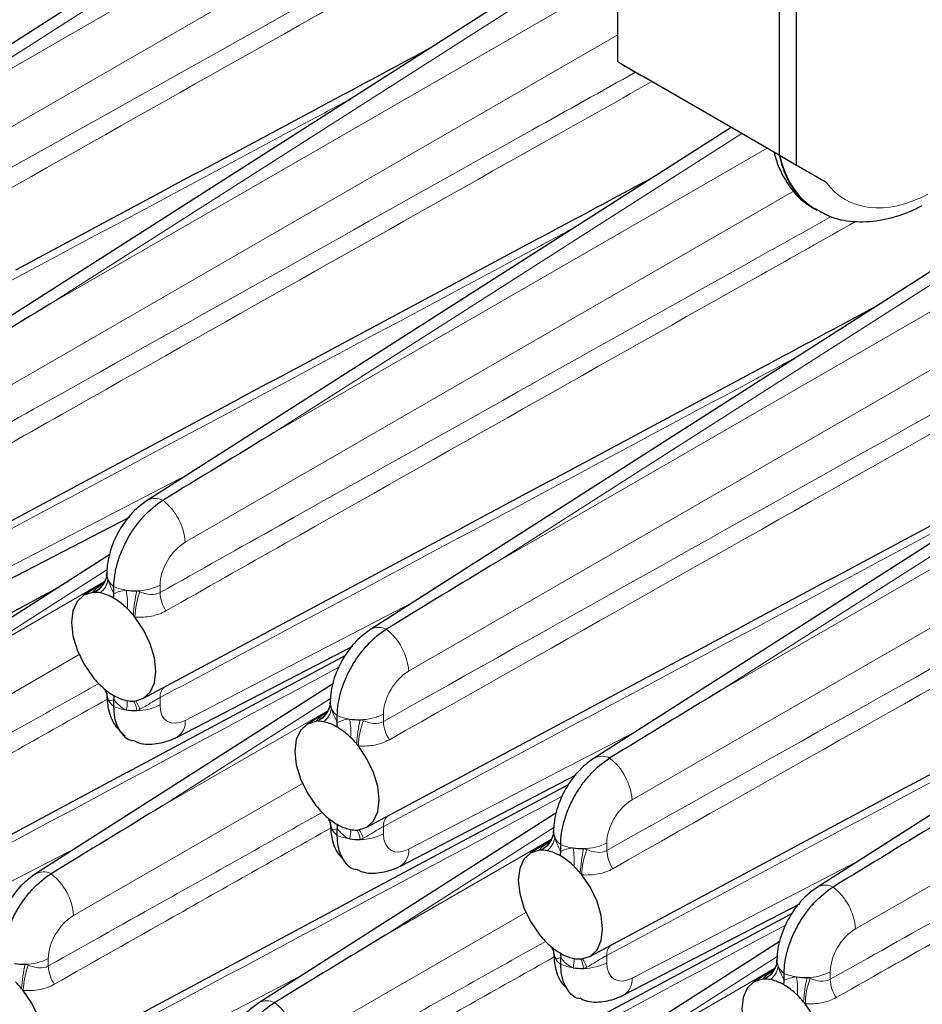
# Paper-space layout 'Blatt2' of a CAD drawing. Header units: millimetres. Extents: x 5 to 418, y 2 to 292.
# Tile 66 of 76: x 250 to 268, y 190 to 211. Entities that reach past the tile are written whole.
import ezdxf

# ---------------------------------------------------------------- set-up
doc = ezdxf.new("R2010")
doc.units = ezdxf.units.MM

psp = doc.layouts.new('Blatt2')

# ---------------------------------------------------------------- linework, layer by layer
at = {"color": 7, "linetype": 'Continuous', "lineweight": 25}
for p, q in [((255.89, 214.552), (242.805, 206.186)), ((265.79, 207.814), (265.79, 213.938)), ((265.436, 208.018), (265.436, 213.734)), ((262.042, 212.786), (247.49, 203.481)), ((262.042, 209.977), (262.042, 212.835)), ((275.695, 210.116), (256.859, 198.073)), ((262.042, 209.977), (265.436, 208.018)), ((262.042, 209.977), (262.042, 209.977)), ((265.428, 208.022), (262.573, 209.671)), ((264.418, 208.605), (252.175, 200.777)), ((265.428, 208.022), (265.444, 208.013)), ((265.436, 208.018), (265.79, 207.814)), ((265.79, 207.814), (266.414, 207.453)), ((280.38, 207.412), (261.544, 195.368)), ((266.167, 206.894), (266.218, 206.864)), ((247.399, 199.323), (254.112, 202.916)), ((282.23, 202.895), (266.228, 192.664)), ((248.117, 198.517), (251.803, 200.428)), ((252.084, 196.619), (258.796, 200.212)), ((251.394, 199.642), (245.148, 195.648)), ((251.324, 199.206), (251.326, 199.245)), ((240.809, 193.866), (250.343, 198.969)), ((251.272, 199.055), (250.834, 198.783)), ((251.291, 199.088), (251.301, 199.114)), ((251.476, 198.82), (251.476, 198.967)), ((252.801, 195.813), (256.487, 197.723)), ((251.762, 195.08), (256.324, 197.521)), ((256.769, 193.914), (263.481, 197.507)), ((256.079, 196.937), (249.832, 192.943)), ((251.476, 196.454), (251.476, 196.601)), ((256.009, 196.501), (256.011, 196.54)), ((255.957, 196.351), (255.519, 196.079)), ((255.975, 196.384), (255.986, 196.409)), ((256.161, 196.116), (256.161, 196.263)), ((245.057, 191.489), (251.769, 195.082)), ((257.486, 193.108), (261.172, 195.019)), ((256.447, 192.375), (261.009, 194.817)), ((261.453, 191.21), (268.165, 194.803)), ((260.763, 194.233), (254.517, 190.239)), ((256.161, 193.75), (256.161, 193.897)), ((260.693, 193.797), (260.695, 193.836)), ((260.641, 193.646), (260.203, 193.375)), ((260.66, 193.68), (260.671, 193.705)), ((260.845, 193.412), (260.845, 193.558)), ((249.742, 188.785), (256.454, 192.378)), ((261.132, 189.671), (265.693, 192.113)), ((262.171, 190.404), (265.856, 192.314)), ((265.448, 191.528), (259.201, 187.535)), ((260.845, 191.045), (260.845, 191.192)), ((265.378, 191.093), (265.38, 191.131)), ((265.326, 190.942), (264.888, 190.67)), ((265.345, 190.975), (265.355, 191.001)), ((265.53, 190.707), (265.53, 190.854))]:
    psp.add_line(p, q, dxfattribs=at)
at = {"color": 7, "linetype": 'Continuous', "lineweight": 18}
for p, q in [((255.89, 214.275), (245.47, 207.612)), ((245.47, 207.612), (255.89, 213.628)), ((256.43, 212.715), (243.603, 205.31)), ((262.042, 212.509), (250.155, 204.908)), ((250.155, 204.908), (262.042, 211.77)), ((262.042, 210.546), (248.288, 202.606)), ((276.085, 210.089), (259.524, 199.499)), ((259.524, 199.499), (276.976, 209.574)), ((277.506, 208.656), (257.657, 197.197)), ((264.646, 208.474), (254.839, 202.204)), ((254.839, 202.204), (265.173, 208.169)), ((265.739, 207.272), (252.973, 199.902)), ((280.77, 207.384), (264.208, 196.795)), ((264.208, 196.795), (281.661, 206.87)), ((282.191, 205.952), (262.342, 194.493)), ((248.288, 198.869), (253.053, 201.339)), ((282.23, 200.566), (267.026, 191.789)), ((251.33, 199.323), (247.812, 197.074)), ((247.812, 197.074), (251.281, 199.077)), ((252.443, 198.999), (252.443, 198.845)), ((252.973, 196.164), (257.738, 198.635)), ((250.745, 197.543), (245.946, 194.772)), ((252.443, 196.641), (252.443, 196.486)), ((256.015, 196.619), (252.497, 194.37)), ((252.497, 194.37), (255.966, 196.372)), ((257.127, 196.295), (257.127, 196.14)), ((257.657, 193.46), (262.423, 195.93)), ((255.43, 194.839), (250.63, 192.068)), ((257.127, 193.937), (257.127, 193.782)), ((260.699, 193.915), (257.181, 191.665)), ((257.181, 191.665), (260.65, 193.668)), ((261.812, 193.591), (261.812, 193.436)), ((245.946, 191.035), (250.711, 193.505)), ((262.342, 190.756), (267.107, 193.226)), ((260.114, 192.134), (255.315, 189.364)), ((250.1, 191.165), (250.1, 191.011)), ((261.812, 191.232), (261.812, 191.078)), ((265.384, 191.21), (261.866, 188.961)), ((261.866, 188.961), (265.335, 190.963)), ((266.496, 190.886), (266.496, 190.731)), ((250.63, 188.331), (255.396, 190.801))]:
    psp.add_line(p, q, dxfattribs=at)
at = {"color": 7, "linetype": 'Continuous', "lineweight": 25, "flags": 128}
for points in [[(251.024, 198.846), (250.843, 198.788), (250.704, 198.658), (250.617, 198.463), (250.587, 198.218), (250.617, 197.938), (250.704, 197.643), (250.843, 197.352), (251.024, 197.085)], [(251.917, 196.569), (252.099, 196.627), (252.238, 196.757), (252.325, 196.952), (252.355, 197.197), (252.325, 197.477), (252.238, 197.772), (252.099, 198.063), (251.917, 198.33)], [(255.708, 196.142), (255.527, 196.084), (255.388, 195.953), (255.301, 195.759), (255.271, 195.513), (255.301, 195.234), (255.388, 194.938), (255.527, 194.647), (255.708, 194.38)], [(256.602, 193.865), (256.783, 193.922), (256.922, 194.053), (257.009, 194.248), (257.039, 194.493), (257.009, 194.773), (256.922, 195.068), (256.783, 195.359), (256.602, 195.626)], [(260.393, 193.437), (260.212, 193.38), (260.073, 193.249), (259.986, 193.055), (259.956, 192.809), (259.986, 192.529), (260.073, 192.234), (260.212, 191.943), (260.393, 191.676)], [(261.287, 191.16), (261.468, 191.218), (261.607, 191.349), (261.694, 191.543), (261.724, 191.789), (261.694, 192.068), (261.607, 192.364), (261.468, 192.655), (261.287, 192.922)], [(265.078, 190.733), (264.896, 190.675), (264.758, 190.545), (264.67, 190.35), (264.641, 190.105), (264.67, 189.825), (264.758, 189.53), (264.896, 189.239), (265.078, 188.972)], [(249.575, 188.735), (249.756, 188.793), (249.895, 188.923), (249.982, 189.118), (250.012, 189.363), (249.982, 189.643), (249.895, 189.939), (249.756, 190.229), (249.575, 190.496)], [(265.971, 188.456), (266.152, 188.514), (266.291, 188.644), (266.379, 188.839), (266.408, 189.084), (266.379, 189.364), (266.291, 189.659), (266.152, 189.95), (265.971, 190.217)]]:
    psp.add_lwpolyline(points, dxfattribs=at)
at = {"color": 7, "linetype": 'Continuous', "lineweight": 18}
for centre, radius, start, end in [((252.341, 200.47), 0.349, 62.4671, 118.42), ((251.749, 199.811), 1.227, 4.2326, 52.1425), ((250.881, 199.258), 0.446, 293.3444, 353.2394), ((250.87, 199.284), 0.464, 289.3953, 335.0397), ((250.943, 199.169), 0.411, 306.2808, 352.5883), ((251.716, 199.296), 0.407, 206.1666, 233.8725), ((251.887, 199.937), 1.053, 247.0411, 261.6921), ((251.95, 199.962), 1.081, 270.3271, 297.0844), ((250.266, 198.623), 1.494, 355.6368, 10.4645), ((255.103, 198.171), 3.225, 167.2825, 176.4275), ((253.538, 198.284), 1.621, 159.1818, 178.3647), ((253.209, 198.882), 0.767, 182.8059, 213.2752), ((257.025, 197.766), 0.349, 62.4671, 118.42), ((256.434, 197.107), 1.227, 4.2325, 52.1426), ((250.957, 196.586), 0.394, 2.5171, 31.8565), ((252.705, 196.663), 0.263, 133.7728, 184.8445), ((251.716, 196.783), 0.407, 206.1666, 233.8725), ((251.887, 197.424), 1.053, 247.0411, 261.6921), ((251.246, 196.532), 0.511, 342.9336, 5.0683), ((251.319, 196.278), 0.644, 8.0473, 26.7199), ((251.202, 196.098), 0.872, 19.8709, 32.8359), ((251.95, 197.449), 1.081, 270.3271, 297.0844), ((255.565, 196.554), 0.446, 293.3446, 353.2393), ((255.554, 196.58), 0.464, 289.3952, 335.04), ((255.628, 196.465), 0.411, 306.2807, 352.5883), ((256.4, 196.591), 0.407, 206.1667, 233.8725), ((256.571, 197.232), 1.053, 247.0411, 261.6922), ((256.635, 197.258), 1.081, 270.327, 297.0844), ((252.59, 196.133), 0.384, 303.4375, 4.6982), ((254.95, 195.919), 1.494, 355.6367, 10.4646), ((259.787, 195.466), 3.225, 167.2826, 176.4275), ((258.223, 195.58), 1.621, 159.182, 178.3646), ((257.893, 196.178), 0.767, 182.8058, 213.2753), ((261.71, 195.062), 0.349, 62.4671, 118.42), ((261.118, 194.403), 1.227, 4.2325, 52.1425), ((255.642, 193.882), 0.394, 2.5173, 31.8561), ((257.39, 193.959), 0.263, 133.7722, 184.8451), ((256.4, 194.079), 0.407, 206.1667, 233.8725), ((255.93, 193.828), 0.511, 342.9335, 5.0684), ((256.003, 193.573), 0.644, 8.0475, 26.7195), ((255.887, 193.394), 0.872, 19.8691, 32.8376), ((256.635, 194.745), 1.081, 270.327, 297.0844), ((260.25, 193.85), 0.446, 293.3446, 353.2393), ((256.571, 194.719), 1.053, 247.0411, 261.6922), ((260.239, 193.876), 0.464, 289.3951, 335.04), ((260.312, 193.761), 0.411, 306.2806, 352.5883), ((261.085, 193.887), 0.407, 206.1667, 233.8725), ((261.256, 194.528), 1.053, 247.041, 261.6922), ((261.319, 194.553), 1.081, 270.3271, 297.0844), ((257.275, 193.429), 0.384, 303.4371, 4.6985), ((259.635, 193.215), 1.494, 355.6367, 10.4646), ((264.472, 192.762), 3.225, 167.2826, 176.4275), ((262.907, 192.875), 1.621, 159.1819, 178.3646), ((262.578, 193.473), 0.767, 182.8058, 213.2753), ((249.998, 192.636), 0.349, 62.4699, 118.4172), ((249.407, 191.977), 1.227, 4.2334, 52.1417), ((266.395, 192.357), 0.349, 62.467, 118.4201), ((265.803, 191.698), 1.227, 4.2325, 52.1426), ((260.327, 191.177), 0.394, 2.5173, 31.8562), ((262.074, 191.255), 0.263, 133.7728, 184.8447), ((249.608, 192.128), 1.081, 270.327, 297.0843), ((261.085, 191.374), 0.407, 206.1667, 233.8725), ((260.615, 191.123), 0.511, 342.9334, 5.0684), ((260.688, 190.869), 0.644, 8.0469, 26.7201), ((260.572, 190.69), 0.872, 19.8695, 32.8372), ((261.319, 192.04), 1.081, 270.3271, 297.0844), ((264.935, 191.145), 0.446, 293.3445, 353.2394), ((252.761, 190.337), 3.226, 167.283, 176.4273), ((251.196, 190.45), 1.621, 159.1818, 178.3648), ((250.867, 191.048), 0.767, 182.8053, 213.2763), ((261.256, 192.015), 1.053, 247.041, 261.6922), ((264.923, 191.171), 0.464, 289.3951, 335.0399), ((264.997, 191.056), 0.411, 306.2806, 352.5884), ((265.77, 191.183), 0.407, 206.1667, 233.8724), ((266.004, 191.849), 1.081, 270.3271, 297.0843), ((261.959, 190.724), 0.384, 303.4372, 4.6984), ((265.94, 191.823), 1.053, 247.041, 261.6922), ((264.32, 190.51), 1.494, 355.6366, 10.4647), ((269.156, 190.058), 3.225, 167.2825, 176.4275), ((267.592, 190.171), 1.621, 159.1819, 178.3646), ((267.263, 190.769), 0.767, 182.8058, 213.2753), ((254.683, 189.932), 0.349, 62.47, 118.4171), ((254.092, 189.273), 1.227, 4.2333, 52.1417)]:
    psp.add_arc(centre, radius, start, end, dxfattribs=at)
at = {"color": 7, "linetype": 'Continuous', "lineweight": 25}
for centre, radius, start, end in [((251.588, 199.228), 0.262, 176.3394, 205.1683), ((251.075, 198.329), 0.52, 91.8911, 95.6252), ((251.075, 198.249), 0.599, 79.2606, 91.6167), ((251.019, 197.988), 0.866, 62.017, 78.8294), ((251.926, 200.159), 1.278, 261.3875, 271.3691), ((250.695, 197.427), 1.515, 45.5928, 57.1613), ((250.449, 197.166), 1.874, 40.0479, 45.8228), ((250.333, 197.067), 2.026, 38.5807, 40.0889), ((252.603, 198.345), 2.02, 218.5824, 220.0949), ((252.492, 198.249), 1.873, 220.0461, 225.8222), ((252.247, 197.988), 1.516, 225.5955, 237.1585), ((251.588, 196.715), 0.262, 176.3394, 205.1683), ((251.923, 197.427), 0.867, 242.0209, 258.8254), ((251.867, 197.166), 0.599, 259.2611, 271.6219), ((251.867, 197.084), 0.518, 271.8718, 275.6227), ((256.272, 196.523), 0.262, 176.3398, 205.1678), ((251.926, 197.646), 1.278, 261.3875, 271.3691), ((255.759, 195.625), 0.52, 91.8895, 95.6262), ((255.759, 195.545), 0.599, 79.2605, 91.6169), ((255.703, 195.284), 0.866, 62.0169, 78.8294), ((256.61, 197.454), 1.278, 261.3874, 271.3693), ((255.379, 194.723), 1.515, 45.5928, 57.1612), ((255.134, 194.462), 1.874, 40.048, 45.8227), ((255.017, 194.362), 2.027, 38.5809, 40.0884), ((257.287, 195.64), 2.019, 218.582, 220.0955), ((257.176, 195.545), 1.873, 220.046, 225.8222), ((256.932, 195.284), 1.516, 225.5955, 237.1585), ((256.272, 194.01), 0.262, 176.3398, 205.1678), ((256.608, 194.723), 0.867, 242.0209, 258.8254), ((256.551, 194.461), 0.599, 259.2612, 271.6216), ((256.551, 194.38), 0.518, 271.873, 275.6222), ((260.957, 193.819), 0.262, 176.3397, 205.1678), ((256.61, 194.941), 1.278, 261.3874, 271.3693), ((260.444, 192.92), 0.52, 91.8896, 95.6258), ((260.444, 192.841), 0.599, 79.2605, 91.6169), ((260.388, 192.58), 0.866, 62.0169, 78.8294), ((261.295, 194.75), 1.278, 261.3874, 271.3693), ((260.064, 192.019), 1.515, 45.5928, 57.1612), ((259.818, 191.757), 1.874, 40.048, 45.8227), ((259.702, 191.658), 2.027, 38.5808, 40.0885), ((261.972, 192.935), 2.019, 218.5821, 220.0955), ((261.861, 192.84), 1.873, 220.046, 225.8222), ((261.616, 192.58), 1.516, 225.5955, 237.1585), ((260.957, 191.306), 0.262, 176.3397, 205.1678), ((261.292, 192.018), 0.867, 242.0209, 258.8254), ((261.236, 191.757), 0.599, 259.2612, 271.6216), ((261.236, 191.676), 0.518, 271.8726, 275.6222), ((265.641, 191.115), 0.262, 176.3395, 205.1679), ((249.584, 192.325), 1.278, 261.3874, 271.3694), ((261.295, 192.237), 1.278, 261.3874, 271.3693), ((248.107, 189.332), 1.873, 40.0458, 45.8223), ((265.129, 190.216), 0.52, 91.8899, 95.6257), ((265.128, 190.136), 0.599, 79.2605, 91.6169), ((265.072, 189.875), 0.866, 62.0169, 78.8294), ((265.98, 192.046), 1.278, 261.3874, 271.3692), ((247.999, 189.239), 2.017, 38.5816, 40.0968), ((264.748, 189.314), 1.515, 45.5927, 57.1613), ((264.503, 189.053), 1.874, 40.048, 45.8227), ((264.387, 188.953), 2.027, 38.5807, 40.0886)]:
    psp.add_arc(centre, radius, start, end, dxfattribs=at)
for centre, major_axis, ratio, start_param, end_param in [((262.018, 209.991), (0.767, -0.443), 0.000069, 4.743548, 5.520053), ((268.121, 210.384), (1.933, 3.503), 0.564012, 2.571941, 3.130655), ((250.168, 204.304), (20.258, 12.315), 0.022083, 1.558058, 1.673678), ((254.853, 201.599), (20.258, 12.315), 0.022083, 1.558058, 1.673678), ((259.538, 198.895), (20.258, 12.315), 0.022083, 1.558058, 1.673678), ((264.222, 196.191), (20.258, 12.315), 0.022083, 1.558058, 1.673678), ((252.511, 193.766), (20.258, 12.315), 0.022083, 1.558058, 1.673678), ((268.907, 193.486), (20.258, 12.315), 0.022083, 1.558058, 1.673678), ((257.195, 191.061), (20.258, 12.315), 0.022083, 1.558058, 1.673678)]:
    psp.add_ellipse(centre, major_axis=major_axis, ratio=ratio, start_param=start_param, end_param=end_param, dxfattribs=at)
at = {"color": 7, "linetype": 'Continuous', "lineweight": 18}
for centre, major_axis, ratio, start_param, end_param in [((268.263, 210.302), (2.07, 3.423), 0.590448, 2.594866, 3.132126), ((268.608, 210.092), (1.82, 2.989), 0.592292, 2.896792, 3.914523), ((252.987, 199.297), (0.39, 0.641), 0.592292, 0.825291, 2.369907), ((257.671, 196.593), (0.39, 0.641), 0.592292, 0.825291, 2.369907), ((252.987, 196.784), (0.39, 0.641), 0.592292, 2.369907, 3.914523), ((262.356, 193.889), (0.39, 0.641), 0.592292, 0.825291, 2.369907), ((257.671, 194.08), (0.39, 0.641), 0.592292, 2.369907, 3.914523), ((250.644, 191.463), (0.39, 0.641), 0.592292, 0.825291, 2.369907), ((267.041, 191.184), (0.39, 0.641), 0.592292, 0.825291, 2.369907), ((262.356, 191.376), (0.39, 0.641), 0.592292, 2.369907, 3.914523)]:
    psp.add_ellipse(centre, major_axis=major_axis, ratio=ratio, start_param=start_param, end_param=end_param, dxfattribs=at)
for points, knots in [([(243.073, 204.253), (243.907, 204.721), (248.075, 207.061), (252.762, 209.688), (256.616, 211.843), (257.136, 212.134)], [0, 0, 0, 0, 0.177825, 0.889126, 1, 1, 1, 1]), ([(257.57, 211.986), (256.939, 211.631), (252.978, 209.403), (248.187, 206.697), (244.03, 204.341), (243.198, 203.87)], [0, 0, 0, 0, 0.131671, 0.826335, 1, 1, 1, 1]), ([(247.758, 201.549), (248.592, 202.017), (252.759, 204.356), (257.645, 207.095), (261.697, 209.361), (262.415, 209.762)], [0, 0, 0, 0, 0.1706185, 0.8530926, 1, 1, 1, 1]), ([(262.757, 209.564), (261.958, 209.115), (257.83, 206.793), (252.872, 203.992), (248.714, 201.637), (247.883, 201.165)], [0, 0, 0, 0, 0.160992, 0.832199, 1, 1, 1, 1]), ([(256.433, 209.2), (256.148, 209.046), (252.528, 207.105), (248.075, 204.722), (243.907, 202.495), (243.073, 202.05)], [0, 0, 0, 0, 0.064099, 0.81282, 1, 1, 1, 1]), ([(252.443, 198.845), (253.276, 199.312), (257.444, 201.652), (262.135, 204.281), (265.992, 206.438), (266.515, 206.731)], [0, 0, 0, 0, 0.177707, 0.888535, 1, 1, 1, 1]), ([(267.03, 206.629), (266.369, 206.257), (262.377, 204.012), (257.557, 201.288), (253.399, 198.932), (252.567, 198.461)], [0, 0, 0, 0, 0.137172, 0.827435, 1, 1, 1, 1]), ([(261.118, 206.495), (260.832, 206.342), (257.213, 204.4), (252.759, 202.018), (248.592, 199.791), (247.758, 199.345)], [0, 0, 0, 0, 0.064099, 0.81282, 1, 1, 1, 1]), ([(265.802, 203.791), (265.517, 203.638), (261.897, 201.696), (257.444, 199.313), (253.276, 197.086), (252.443, 196.641)], [0, 0, 0, 0, 0.064099, 0.81282, 1, 1, 1, 1]), ([(270.487, 201.087), (270.201, 200.933), (266.582, 198.992), (262.128, 196.609), (257.961, 194.382), (257.127, 193.937)], [0, 0, 0, 0, 0.064099, 0.81282, 1, 1, 1, 1]), ([(266.496, 190.731), (267.33, 191.199), (271.498, 193.539), (276.982, 196.613), (281.633, 199.213), (282.949, 199.949)], [0, 0, 0, 0, 0.151993, 0.759965, 1, 1, 1, 1]), ([(283.016, 199.603), (281.71, 198.868), (277.075, 196.261), (271.61, 193.175), (267.453, 190.819), (266.621, 190.348)], [0, 0, 0, 0, 0.238793, 0.847759, 1, 1, 1, 1]), ([(251.024, 198.846), (251.03, 198.853), (251.068, 198.898), (251.135, 198.955), (251.231, 199.017), (251.256, 199.032)], [0, 0, 0, 0, 0.11985, 0.776492, 1, 1, 1, 1]), ([(252.023, 198.86), (252.096, 198.832), (252.168, 198.811), (252.31, 198.799), (252.381, 198.809), (252.443, 198.845)], [0, 0, 0, 0, 0.5, 0.5, 1, 1, 1, 1]), ([(252.567, 198.461), (252.474, 198.408), (252.372, 198.372), (252.153, 198.33), (252.037, 198.324), (251.917, 198.33)], [0, 0, 0, 0, 0.5, 0.5, 1, 1, 1, 1]), ([(275.172, 198.382), (274.886, 198.229), (271.266, 196.287), (266.813, 193.905), (262.645, 191.678), (261.812, 191.232)], [0, 0, 0, 0, 0.064099, 0.81282, 1, 1, 1, 1]), ([(256.206, 197.285), (253.443, 195.805), (249.846, 193.879), (246.249, 191.957), (245.416, 191.511)], [0, 0, 0, 0, 0.768249, 1, 1, 1, 1]), ([(245.416, 193.715), (246.249, 194.183), (248.163, 195.258), (250.078, 196.33), (251.158, 196.935)], [0, 0, 0, 0, 0.435452, 1, 1, 1, 1]), ([(251.337, 196.609), (250.236, 195.988), (248.303, 194.898), (246.372, 193.803), (245.541, 193.332)], [0, 0, 0, 0, 0.569523, 1, 1, 1, 1]), ([(252.443, 196.641), (252.412, 196.625), (252.379, 196.606), (252.311, 196.566), (252.275, 196.544), (252.168, 196.478), (252.096, 196.434), (252.023, 196.395)], [0, 0, 0, 0, 0.25, 0.25, 0.5, 0.5, 1, 1, 1, 1]), ([(255.708, 196.142), (255.714, 196.149), (255.753, 196.194), (255.819, 196.25), (255.916, 196.312), (255.94, 196.328)], [0, 0, 0, 0, 0.11985, 0.776492, 1, 1, 1, 1]), ([(256.707, 196.156), (256.78, 196.128), (256.852, 196.107), (256.995, 196.095), (257.065, 196.105), (257.127, 196.14)], [0, 0, 0, 0, 0.5, 0.5, 1, 1, 1, 1]), ([(257.252, 195.757), (257.158, 195.704), (257.056, 195.668), (256.837, 195.625), (256.722, 195.62), (256.602, 195.626)], [0, 0, 0, 0, 0.5, 0.5, 1, 1, 1, 1]), ([(279.856, 195.678), (279.571, 195.525), (275.951, 193.583), (271.498, 191.2), (267.33, 188.973), (266.496, 188.528)], [0, 0, 0, 0, 0.064099, 0.81282, 1, 1, 1, 1]), ([(260.891, 194.581), (258.127, 193.101), (254.531, 191.174), (250.934, 189.252), (250.1, 188.807)], [0, 0, 0, 0, 0.768249, 1, 1, 1, 1]), ([(250.1, 191.011), (250.934, 191.479), (252.848, 192.553), (254.762, 193.626), (255.843, 194.231)], [0, 0, 0, 0, 0.435452, 1, 1, 1, 1]), ([(256.022, 193.905), (254.921, 193.284), (252.988, 192.193), (251.057, 191.099), (250.225, 190.627)], [0, 0, 0, 0, 0.569523, 1, 1, 1, 1]), ([(257.127, 193.937), (257.096, 193.92), (257.064, 193.902), (256.995, 193.861), (256.959, 193.839), (256.852, 193.773), (256.78, 193.729), (256.707, 193.69)], [0, 0, 0, 0, 0.25, 0.25, 0.5, 0.5, 1, 1, 1, 1]), ([(260.393, 193.437), (260.399, 193.444), (260.437, 193.49), (260.504, 193.546), (260.6, 193.608), (260.625, 193.624)], [0, 0, 0, 0, 0.119849, 0.776492, 1, 1, 1, 1]), ([(261.392, 193.452), (261.465, 193.424), (261.537, 193.402), (261.68, 193.39), (261.75, 193.401), (261.812, 193.436)], [0, 0, 0, 0, 0.5, 0.5, 1, 1, 1, 1]), ([(261.937, 193.052), (261.843, 192.999), (261.741, 192.963), (261.522, 192.921), (261.406, 192.915), (261.287, 192.922)], [0, 0, 0, 0, 0.5, 0.5, 1, 1, 1, 1]), ([(265.575, 191.876), (262.812, 190.396), (259.215, 188.47), (255.618, 186.548), (254.785, 186.103)], [0, 0, 0, 0, 0.7682486, 1, 1, 1, 1]), ([(254.785, 188.306), (255.618, 188.774), (257.533, 189.849), (259.447, 190.921), (260.528, 191.527)], [0, 0, 0, 0, 0.435452, 1, 1, 1, 1]), ([(260.706, 191.201), (259.606, 190.58), (257.673, 189.489), (255.741, 188.394), (254.91, 187.923)], [0, 0, 0, 0, 0.569523, 1, 1, 1, 1]), ([(261.812, 191.232), (261.781, 191.216), (261.748, 191.198), (261.68, 191.157), (261.644, 191.135), (261.537, 191.069), (261.465, 191.025), (261.392, 190.986)], [0, 0, 0, 0, 0.25, 0.25, 0.5, 0.5, 1, 1, 1, 1]), ([(249.68, 191.026), (249.754, 190.998), (249.825, 190.977), (249.968, 190.965), (250.039, 190.975), (250.1, 191.011)], [0, 0, 0, 0, 0.5, 0.5, 1, 1, 1, 1]), ([(265.078, 190.733), (265.084, 190.74), (265.122, 190.785), (265.189, 190.841), (265.285, 190.903), (265.309, 190.919)], [0, 0, 0, 0, 0.119849, 0.776492, 1, 1, 1, 1]), ([(266.076, 190.747), (266.15, 190.719), (266.221, 190.698), (266.364, 190.686), (266.435, 190.696), (266.496, 190.731)], [0, 0, 0, 0, 0.5, 0.5, 1, 1, 1, 1]), ([(250.225, 190.627), (250.132, 190.574), (250.03, 190.538), (249.81, 190.496), (249.695, 190.49), (249.575, 190.496)], [0, 0, 0, 0, 0.5, 0.5, 1, 1, 1, 1]), ([(266.621, 190.348), (266.528, 190.295), (266.426, 190.259), (266.206, 190.217), (266.091, 190.211), (265.971, 190.217)], [0, 0, 0, 0, 0.5, 0.5, 1, 1, 1, 1])]:
    psp.add_open_spline(points, degree=3, knots=knots, dxfattribs=at)
at = {"color": 7, "linetype": 'Continuous', "lineweight": 25}
for points, knots in [([(249.42, 205.618), (251.505, 206.733), (254.4, 208.282), (257.298, 209.836), (258.108, 210.271)], [0, 0, 0, 0, 0.72017, 1, 1, 1, 1]), ([(265.319, 208.085), (265.334, 208.025), (265.402, 207.764), (265.609, 207.396), (265.856, 207.085), (266.027, 206.994), (266.055, 206.979)], [0, 0, 0, 0, 0.129249, 0.55871, 0.927354, 1, 1, 1, 1]), ([(265.444, 208.013), (265.487, 207.988), (265.539, 207.958), (265.644, 207.898), (265.695, 207.868), (265.842, 207.783), (265.928, 207.733), (266.086, 207.643), (266.156, 207.602), (266.29, 207.525), (266.353, 207.488), (266.414, 207.453)], [0, 0, 0, 0, 0.125, 0.125, 0.25, 0.25, 0.5, 0.5, 0.75, 0.75, 1, 1, 1, 1]), ([(254.105, 202.914), (256.19, 204.029), (259.085, 205.578), (261.982, 207.132), (262.793, 207.566)], [0, 0, 0, 0, 0.72017, 1, 1, 1, 1]), ([(266.171, 206.909), (266.287, 206.84), (266.553, 206.683), (267.047, 206.605), (267.605, 206.647), (268.072, 206.79), (268.346, 206.925), (268.427, 206.965)], [0, 0, 0, 0, 0.180818, 0.413997, 0.650387, 0.895953, 1, 1, 1, 1]), ([(258.789, 200.209), (260.874, 201.325), (263.769, 202.873), (266.667, 204.427), (267.478, 204.862)], [0, 0, 0, 0, 0.7201705, 1, 1, 1, 1]), ([(263.474, 197.505), (265.559, 198.62), (268.454, 200.169), (271.351, 201.723), (272.162, 202.158)], [0, 0, 0, 0, 0.72017, 1, 1, 1, 1]), ([(252.175, 200.777), (252.098, 200.722), (251.9, 200.579), (251.633, 200.253), (251.417, 199.822), (251.333, 199.468), (251.327, 199.273), (251.326, 199.227)], [0, 0, 0, 0, 0.159012, 0.411873, 0.670951, 0.921518, 1, 1, 1, 1]), ([(251.476, 198.967), (251.476, 199.046), (251.483, 199.128), (251.508, 199.296), (251.528, 199.383), (251.579, 199.558), (251.61, 199.645), (251.684, 199.819), (251.727, 199.906), (251.822, 200.073), (251.873, 200.153), (251.985, 200.307), (252.045, 200.381), (252.23, 200.582), (252.365, 200.696), (252.502, 200.78)], [0, 0, 0, 0, 0.125, 0.125, 0.25, 0.25, 0.375, 0.375, 0.5, 0.5, 0.625, 0.625, 0.75, 0.75, 1, 1, 1, 1]), ([(268.159, 194.8), (270.243, 195.916), (273.139, 197.465), (276.036, 199.019), (276.847, 199.453)], [0, 0, 0, 0, 0.72017, 1, 1, 1, 1]), ([(251.325, 199.223), (251.324, 199.207), (251.322, 199.17), (251.301, 199.119), (251.288, 199.09)], [0, 0, 0, 0, 0.4160182, 1, 1, 1, 1]), ([(251.293, 199.115), (251.288, 199.096), (251.275, 199.045), (251.242, 199.015), (251.245, 199.017), (251.245, 199.018)], [0, 0, 0, 0, 0.298916, 0.777575, 1, 1, 1, 1]), ([(256.859, 198.073), (256.783, 198.017), (256.584, 197.874), (256.318, 197.548), (256.101, 197.117), (256.017, 196.764), (256.012, 196.569), (256.01, 196.523)], [0, 0, 0, 0, 0.159012, 0.411873, 0.670951, 0.921518, 1, 1, 1, 1]), ([(256.161, 196.263), (256.161, 196.342), (256.167, 196.423), (256.193, 196.591), (256.212, 196.679), (256.264, 196.854), (256.295, 196.941), (256.369, 197.115), (256.412, 197.202), (256.506, 197.369), (256.558, 197.449), (256.669, 197.603), (256.729, 197.676), (256.915, 197.878), (257.05, 197.992), (257.187, 198.075)], [0, 0, 0, 0, 0.125, 0.125, 0.25, 0.25, 0.375, 0.375, 0.5, 0.5, 0.625, 0.625, 0.75, 0.75, 1, 1, 1, 1]), ([(251.289, 196.792), (251.296, 196.782), (251.319, 196.751), (251.325, 196.709), (251.325, 196.711), (251.325, 196.712)], [0, 0, 0, 0, 0.244909, 0.778692, 1, 1, 1, 1]), ([(251.326, 196.714), (251.332, 196.613), (251.347, 196.385), (251.469, 196.065), (251.639, 195.903), (251.715, 195.831)], [0, 0, 0, 0, 0.303829, 0.686795, 1, 1, 1, 1]), ([(251.866, 195.736), (251.862, 195.736), (251.755, 195.746), (251.612, 195.907), (251.49, 196.164), (251.48, 196.376), (251.476, 196.454)], [0, 0, 0, 0, 0.016726, 0.396809, 0.77696, 1, 1, 1, 1]), ([(256.01, 196.518), (256.009, 196.503), (256.007, 196.466), (255.985, 196.415), (255.973, 196.385)], [0, 0, 0, 0, 0.416019, 1, 1, 1, 1]), ([(255.977, 196.411), (255.972, 196.392), (255.96, 196.341), (255.927, 196.311), (255.929, 196.313), (255.93, 196.313)], [0, 0, 0, 0, 0.298916, 0.777575, 1, 1, 1, 1]), ([(251.874, 195.749), (251.915, 195.728), (252.066, 195.652), (252.369, 195.662), (252.636, 195.731), (252.773, 195.799), (252.801, 195.813)], [0, 0, 0, 0, 0.140065, 0.52421, 0.90346, 1, 1, 1, 1]), ([(261.544, 195.368), (261.467, 195.313), (261.269, 195.17), (261.002, 194.844), (260.786, 194.413), (260.702, 194.059), (260.696, 193.865), (260.695, 193.818)], [0, 0, 0, 0, 0.159012, 0.411873, 0.670951, 0.921518, 1, 1, 1, 1]), ([(260.845, 193.558), (260.845, 193.637), (260.852, 193.719), (260.878, 193.887), (260.897, 193.974), (260.948, 194.15), (260.979, 194.237), (261.053, 194.41), (261.096, 194.498), (261.191, 194.664), (261.242, 194.744), (261.354, 194.899), (261.414, 194.972), (261.599, 195.174), (261.734, 195.287), (261.871, 195.371)], [0, 0, 0, 0, 0.125, 0.125, 0.25, 0.25, 0.375, 0.375, 0.5, 0.5, 0.625, 0.625, 0.75, 0.75, 1, 1, 1, 1]), ([(255.973, 194.088), (255.981, 194.078), (256.004, 194.046), (256.01, 194.004), (256.01, 194.007), (256.01, 194.007)], [0, 0, 0, 0, 0.244908, 0.778693, 1, 1, 1, 1]), ([(256.01, 194.01), (256.017, 193.909), (256.034, 193.682), (256.121, 193.419), (256.237, 193.301), (256.264, 193.274)], [0, 0, 0, 0, 0.3802477, 0.859536, 1, 1, 1, 1]), ([(260.695, 193.814), (260.694, 193.799), (260.691, 193.761), (260.67, 193.711), (260.658, 193.681)], [0, 0, 0, 0, 0.4160186, 1, 1, 1, 1]), ([(256.551, 193.031), (256.547, 193.032), (256.439, 193.041), (256.297, 193.203), (256.175, 193.46), (256.164, 193.672), (256.161, 193.75)], [0, 0, 0, 0, 0.016726, 0.396809, 0.77696, 1, 1, 1, 1]), ([(260.662, 193.707), (260.657, 193.687), (260.645, 193.636), (260.611, 193.607), (260.614, 193.609), (260.614, 193.609)], [0, 0, 0, 0, 0.298916, 0.777575, 1, 1, 1, 1]), ([(249.832, 192.943), (249.756, 192.888), (249.557, 192.745), (249.291, 192.419), (249.074, 191.988), (248.99, 191.634), (248.985, 191.44), (248.983, 191.393)], [0, 0, 0, 0, 0.159013, 0.411872, 0.670951, 0.921522, 1, 1, 1, 1]), ([(249.134, 191.133), (249.134, 191.212), (249.14, 191.294), (249.166, 191.462), (249.186, 191.549), (249.237, 191.724), (249.268, 191.811), (249.342, 191.985), (249.385, 192.072), (249.479, 192.239), (249.531, 192.319), (249.642, 192.474), (249.702, 192.547), (249.888, 192.748), (250.023, 192.862), (250.16, 192.946)], [0, 0, 0, 0, 0.125, 0.125, 0.25, 0.25, 0.375, 0.375, 0.5, 0.5, 0.625, 0.625, 0.75, 0.75, 1, 1, 1, 1]), ([(256.559, 193.044), (256.599, 193.024), (256.751, 192.947), (257.054, 192.958), (257.32, 193.026), (257.458, 193.094), (257.486, 193.108)], [0, 0, 0, 0, 0.140065, 0.52421, 0.90346, 1, 1, 1, 1]), ([(266.228, 192.664), (266.152, 192.609), (265.953, 192.466), (265.687, 192.14), (265.47, 191.709), (265.386, 191.355), (265.381, 191.16), (265.379, 191.114)], [0, 0, 0, 0, 0.159012, 0.411873, 0.670951, 0.921518, 1, 1, 1, 1]), ([(265.53, 190.854), (265.53, 190.933), (265.536, 191.015), (265.562, 191.183), (265.582, 191.27), (265.633, 191.445), (265.664, 191.532), (265.738, 191.706), (265.781, 191.793), (265.875, 191.96), (265.927, 192.04), (266.038, 192.194), (266.098, 192.268), (266.284, 192.469), (266.419, 192.583), (266.556, 192.667)], [0, 0, 0, 0, 0.125, 0.125, 0.25, 0.25, 0.375, 0.375, 0.5, 0.5, 0.625, 0.625, 0.75, 0.75, 1, 1, 1, 1]), ([(260.658, 191.384), (260.665, 191.374), (260.689, 191.342), (260.695, 191.3), (260.695, 191.302), (260.695, 191.303)], [0, 0, 0, 0, 0.244908, 0.778692, 1, 1, 1, 1]), ([(260.695, 191.305), (260.702, 191.205), (260.718, 190.978), (260.805, 190.714), (260.922, 190.597), (260.948, 190.57)], [0, 0, 0, 0, 0.380248, 0.859536, 1, 1, 1, 1]), ([(265.379, 191.11), (265.378, 191.094), (265.376, 191.057), (265.355, 191.006), (265.342, 190.977)], [0, 0, 0, 0, 0.4160182, 1, 1, 1, 1]), ([(261.236, 190.327), (261.231, 190.328), (261.124, 190.337), (260.981, 190.498), (260.86, 190.755), (260.849, 190.967), (260.845, 191.045)], [0, 0, 0, 0, 0.016726, 0.396809, 0.77696, 1, 1, 1, 1]), ([(265.346, 191.002), (265.342, 190.983), (265.329, 190.932), (265.296, 190.902), (265.298, 190.904), (265.299, 190.905)], [0, 0, 0, 0, 0.298916, 0.777575, 1, 1, 1, 1]), ([(261.243, 190.34), (261.284, 190.32), (261.435, 190.243), (261.738, 190.253), (262.005, 190.322), (262.143, 190.39), (262.171, 190.404)], [0, 0, 0, 0, 0.140065, 0.52421, 0.90346, 1, 1, 1, 1]), ([(254.517, 190.239), (254.44, 190.184), (254.242, 190.04), (253.975, 189.714), (253.759, 189.283), (253.675, 188.93), (253.669, 188.735), (253.668, 188.689)], [0, 0, 0, 0, 0.159014, 0.411872, 0.670951, 0.921522, 1, 1, 1, 1]), ([(253.818, 188.429), (253.818, 188.508), (253.825, 188.589), (253.851, 188.758), (253.87, 188.845), (253.921, 189.02), (253.953, 189.107), (254.026, 189.281), (254.07, 189.368), (254.164, 189.535), (254.215, 189.615), (254.327, 189.769), (254.387, 189.843), (254.572, 190.044), (254.707, 190.158), (254.844, 190.241)], [0, 0, 0, 0, 0.125, 0.125, 0.25, 0.25, 0.375, 0.375, 0.5, 0.5, 0.625, 0.625, 0.75, 0.75, 1, 1, 1, 1])]:
    psp.add_open_spline(points, degree=3, knots=knots, dxfattribs=at)
at = {"color": 7, "linetype": 'Continuous', "lineweight": 18}
for points in [[(257.127, 196.14), (264.391, 200.219), (271.655, 204.285), (278.92, 208.344)], [(279.006, 208.027), (271.751, 203.95), (264.498, 199.864), (257.252, 195.757)], [(261.812, 193.436), (269.076, 197.514), (276.34, 201.58), (283.604, 205.64)], [(283.691, 205.322), (276.435, 201.246), (269.182, 197.16), (261.937, 193.052)], [(251.351, 199.116), (251.379, 199.028), (251.426, 198.924), (251.476, 198.82)], [(251.476, 198.82), (251.543, 198.856), (251.627, 198.885), (251.734, 198.895)], [(251.956, 198.881), (251.98, 198.875), (252.002, 198.868), (252.023, 198.86)], [(251.476, 196.601), (251.426, 196.575), (251.379, 196.568), (251.351, 196.603)], [(251.734, 196.382), (251.627, 196.425), (251.543, 196.507), (251.476, 196.601)], [(252.023, 196.395), (252.002, 196.383), (251.98, 196.374), (251.956, 196.368)], [(256.035, 196.412), (256.064, 196.324), (256.11, 196.219), (256.161, 196.116)], [(256.161, 196.116), (256.227, 196.152), (256.312, 196.18), (256.419, 196.19)], [(256.641, 196.176), (256.664, 196.171), (256.686, 196.164), (256.707, 196.156)], [(256.161, 193.897), (256.11, 193.87), (256.064, 193.863), (256.035, 193.899)], [(256.419, 193.677), (256.312, 193.72), (256.227, 193.803), (256.161, 193.897)], [(256.707, 193.69), (256.686, 193.679), (256.664, 193.67), (256.641, 193.663)], [(260.72, 193.708), (260.748, 193.619), (260.795, 193.515), (260.845, 193.412)], [(260.845, 193.412), (260.912, 193.447), (260.996, 193.476), (261.104, 193.486)], [(261.326, 193.472), (261.349, 193.466), (261.371, 193.46), (261.392, 193.452)], [(260.845, 191.192), (260.795, 191.166), (260.748, 191.159), (260.72, 191.195)], [(261.104, 190.973), (260.996, 191.016), (260.912, 191.099), (260.845, 191.192)], [(249.614, 191.047), (249.637, 191.041), (249.659, 191.034), (249.68, 191.026)], [(261.392, 190.986), (261.371, 190.975), (261.349, 190.966), (261.326, 190.959)], [(265.404, 191.003), (265.433, 190.915), (265.48, 190.811), (265.53, 190.707)], [(265.53, 190.707), (265.597, 190.743), (265.681, 190.772), (265.788, 190.782)], [(266.01, 190.768), (266.033, 190.762), (266.055, 190.755), (266.076, 190.747)]]:
    psp.add_open_spline(points, degree=3, dxfattribs=at)
at = {"color": 7, "linetype": 'Continuous', "lineweight": 25}
for points in [[(251.471, 198.728), (251.455, 198.737), (251.44, 198.745), (251.425, 198.753)], [(251.471, 198.728), (251.474, 198.76), (251.476, 198.791), (251.476, 198.82)], [(251.516, 198.701), (251.501, 198.71), (251.486, 198.719), (251.471, 198.728)], [(251.425, 196.715), (251.44, 196.705), (251.455, 196.696), (251.471, 196.687)], [(251.471, 196.687), (251.486, 196.678), (251.501, 196.67), (251.516, 196.662)], [(251.471, 196.687), (251.474, 196.659), (251.476, 196.631), (251.476, 196.601)], [(256.155, 196.024), (256.14, 196.033), (256.125, 196.041), (256.11, 196.049)], [(256.155, 196.024), (256.159, 196.055), (256.161, 196.086), (256.161, 196.116)], [(256.201, 195.996), (256.186, 196.006), (256.17, 196.015), (256.155, 196.024)], [(256.11, 194.01), (256.125, 194.001), (256.14, 193.991), (256.155, 193.983)], [(256.155, 193.983), (256.17, 193.974), (256.186, 193.965), (256.201, 193.958)], [(256.155, 193.983), (256.159, 193.955), (256.161, 193.926), (256.161, 193.897)], [(260.84, 193.32), (260.843, 193.351), (260.845, 193.382), (260.845, 193.412)], [(260.84, 193.32), (260.825, 193.328), (260.809, 193.337), (260.794, 193.345)], [(260.886, 193.292), (260.87, 193.301), (260.855, 193.311), (260.84, 193.32)], [(260.794, 191.306), (260.809, 191.296), (260.825, 191.287), (260.84, 191.278)], [(260.84, 191.278), (260.855, 191.269), (260.87, 191.261), (260.886, 191.253)], [(260.84, 191.278), (260.843, 191.251), (260.845, 191.222), (260.845, 191.192)], [(265.524, 190.615), (265.528, 190.647), (265.53, 190.678), (265.53, 190.707)], [(265.524, 190.615), (265.509, 190.624), (265.494, 190.632), (265.479, 190.64)], [(265.57, 190.587), (265.555, 190.597), (265.54, 190.606), (265.524, 190.615)]]:
    psp.add_open_spline(points, degree=3, dxfattribs=at)

doc.saveas('drawing.dxf')
